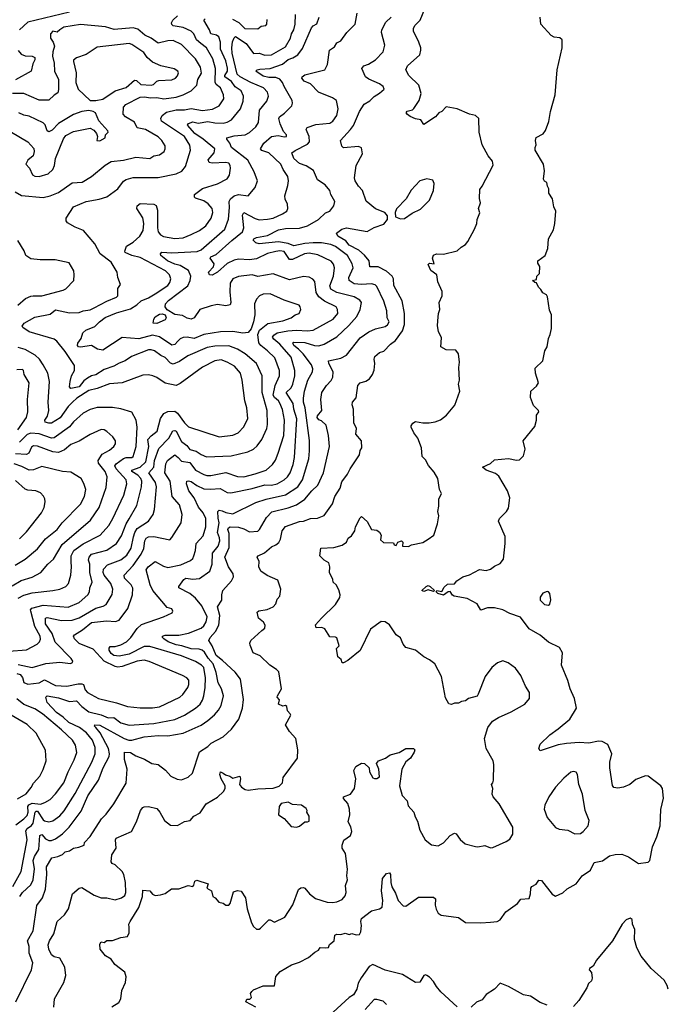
# Model space of a CAD drawing. Extents: x 1921360 to 2014538, y 768294 to 907744.
# Tile 83 of 256: x 1990966 to 1995650, y 772546 to 779658. Entities that reach past the tile are written whole.
import ezdxf

# ---------------------------------------------------------------- set-up
doc = ezdxf.new("R2010")
doc.units = 0

msp = doc.modelspace()

# ---------------------------------------------------------------- linework, layer by layer
at = {"layer": '0CON10XD'}
for points in [[(1991755, 773100), (1991753.5, 773125), (1991762.9, 773145), (1991825.3, 773244.7), (1991851.8, 773325), (1991855, 773370), (1991906.2, 773366.2), (1991925, 773342.5), (1991945, 773332.5), (1991983, 773337), (1992015, 773347.5), (1992060.7, 773379.3), (1992115, 773380), (1992183.3, 773403.3), (1992215, 773397.5), (1992223.6, 773406.4), (1992231.2, 773435), (1992245, 773443.8), (1992325.9, 773415.9), (1992317.5, 773385), (1992350, 773365), (1992360, 773325), (1992376.7, 773315), (1992402.5, 773285), (1992435, 773276.7), (1992455, 773262.5), (1992475, 773262.5), (1992486.7, 773275), (1992510.7, 773359.3), (1992538.3, 773368.3), (1992565, 773363.8), (1992596.7, 773315), (1992608.8, 773235), (1992640, 773135), (1992655, 773107.5), (1992675, 773090), (1992695, 773089.4), (1992705, 773095.7), (1992765, 773156.5), (1992775, 773156.9), (1992805, 773139.2), (1992881.2, 773175), (1992937.1, 773265), (1992979.2, 773375), (1992995, 773388.1), (1993015, 773390.6), (1993024, 773385), (1993058.6, 773345), (1993101.7, 773311.7), (1993185, 773283.5), (1993225, 773280.6), (1993255, 773286.7), (1993295, 773304.2), (1993315, 773328.8), (1993324.3, 773355), (1993318.1, 773405), (1993334, 773445), (1993326.9, 773475), (1993333, 773523), (1993319.2, 773635), (1993294.2, 773674.2), (1993294.3, 773695), (1993307.5, 773732.5), (1993353.9, 773766.1), (1993363.3, 773795), (1993357, 773827), (1993338, 773865), (1993348.8, 773915), (1993348, 773955), (1993335.6, 773995.6), (1993305, 774033.3), (1993304, 774045), (1993353.8, 774065), (1993384.2, 774105), (1993392.9, 774175), (1993377.5, 774235), (1993393.3, 774265), (1993435, 774287.5), (1993455, 774286.7), (1993490, 774255), (1993491.2, 774225), (1993503.9, 774203.9), (1993515, 774182.5), (1993527, 774177), (1993545, 774177.5), (1993565, 774190), (1993558.8, 774245), (1993543.3, 774285), (1993556.7, 774305), (1993606.6, 774323.4), (1993641.9, 774348.1), (1993705, 774365.8), (1993755, 774393.8), (1993810, 774395), (1993820, 774385), (1993815, 774367.5), (1993786.7, 774325), (1993755, 774297.5), (1993726.2, 774245), (1993708.1, 774125), (1993728.6, 774055), (1993763.8, 774015), (1993770.3, 773980.3), (1993812.5, 773935), (1993820.3, 773900.3), (1993839.3, 773869.3), (1993855.6, 773805), (1993893.3, 773735), (1993938.3, 773698.3), (1993988.3, 773691.7), (1994027.3, 773712.7), (1994075, 773766.7), (1994105, 773783.3), (1994118, 773778), (1994147.3, 773737.3), (1994182.5, 773705), (1994256.4, 773686.4), (1994275, 773683.8), (1994325, 773692.5), (1994365, 773677.5), (1994381.7, 773678.3), (1994478.3, 773721.7), (1994505, 773740), (1994527.5, 773775), (1994526.7, 773825), (1994427.5, 773995), (1994383.8, 774045), (1994376.7, 774065), (1994382.5, 774105), (1994373.3, 774135), (1994382.5, 774145), (1994386.2, 774165), (1994389.5, 774279.5), (1994383.9, 774303.9), (1994334.2, 774395), (1994322, 774465), (1994346.2, 774545), (1994378.8, 774591.2), (1994422.1, 774617.9), (1994515, 774658), (1994612.5, 774715), (1994646.7, 774755), (1994648.3, 774798.3), (1994618, 774845), (1994585, 774920), (1994546.7, 774975), (1994492.7, 775012.7), (1994455, 775026), (1994415, 775012), (1994375, 774980), (1994325.8, 774915), (1994276.7, 774786.7), (1994268.3, 774771.7), (1994206.1, 774753.9), (1994185, 774738.8), (1994155, 774733.8), (1994135, 774722.5), (1994105, 774722), (1994085, 774712), (1994065, 774716), (1994039.8, 774759.8), (1994011.5, 774915), (1993964.5, 775004.5), (1993925.5, 775035.5), (1993883.3, 775055), (1993825, 775103.8), (1993755, 775123.3), (1993735, 775146.7), (1993715, 775193.3), (1993685, 775213.8), (1993636.8, 775286.8), (1993605, 775310), (1993575, 775312), (1993498, 775255), (1993425, 775102.5), (1993335, 775030), (1993303.3, 775013.3), (1993293.6, 775013.6), (1993286.1, 775036.1), (1993263.8, 775055), (1993253.8, 775116.2), (1993273.3, 775135), (1993255, 775192.5), (1993245, 775198.8), (1993205, 775200), (1993168.3, 775258.3), (1993148.2, 775268.2), (1993105.6, 775265.6), (1993102.8, 775287.2), (1993145, 775335.8), (1993246.7, 775433.3), (1993277.5, 775485), (1993280.8, 775505), (1993270.6, 775540.6), (1993250, 775575), (1993228.8, 775595), (1993228, 775615), (1993203.8, 775665), (1993206.2, 775705), (1993198, 775735), (1993165, 775753.8), (1993133.3, 775785), (1993140.3, 775839.7), (1993235, 775844.6), (1993295, 775862.7), (1993325, 775884.3), (1993336.5, 775913.5), (1993361.1, 775928.9), (1993385.7, 775965), (1993390.5, 775995), (1993425, 776060), (1993435, 776068.8), (1993474.5, 776034.5), (1993505, 775976.2), (1993545, 775972), (1993565, 775956), (1993577.1, 775935), (1993570, 775900), (1993593, 775883), (1993665, 775880), (1993670, 775865), (1993685, 775860), (1993697.5, 775885), (1993723, 775893), (1993732.5, 775885), (1993730, 775855), (1993774.1, 775854.1), (1993795.8, 775864.2), (1993877.6, 775882.4), (1993916.2, 775906.2), (1993956, 775935), (1993982.3, 776017.7), (1993992, 776075), (1993984, 776105), (1993992, 776145), (1993991.2, 776195), (1994011.2, 776235), (1993996.7, 776265), (1993986, 776345), (1993958.9, 776388.9), (1993917.1, 776437.1), (1993895, 776478.8), (1993872.1, 776502.1), (1993867.1, 776565), (1993841.5, 776635), (1993812.9, 776675), (1993792, 776715), (1993793.8, 776725), (1993805, 776743.3), (1993825, 776756.2), (1993876.1, 776746.1), (1993922.7, 776747.3), (1993967.1, 776752.9), (1994005, 776768.8), (1994047.6, 776802.4), (1994107.2, 776872.8), (1994144, 776975), (1994133.8, 777025), (1994141.2, 777055), (1994136.2, 777145), (1994141.2, 777185), (1994133.9, 777243.9), (1994115, 777270), (1994045, 777272.5), (1994007.5, 777295), (1994010.7, 777360.7), (1993990, 777405), (1993983.9, 777446.1), (1993986.1, 777483.9), (1993990, 777535), (1993998.8, 777565), (1993994.4, 777615.6), (1994016, 777664), (1994016.2, 777695), (1993986, 777765), (1993977.5, 777815), (1993935.7, 777845.7), (1993915, 777890), (1993925, 777900), (1993957.5, 777895), (1993946.7, 777935), (1993955, 777957.5), (1993975, 777966.2), (1994026.1, 777963.9), (1994125, 777988.8), (1994152.5, 778015), (1994185, 778033.8), (1994200.8, 778055), (1994250, 778145), (1994266, 778185), (1994268.8, 778215), (1994288.3, 778261.7), (1994280, 778295), (1994293.3, 778335), (1994285.9, 778365.9), (1994288.3, 778431.7), (1994305.7, 778454.3), (1994383.6, 778606.4), (1994380, 778635), (1994348.8, 778675), (1994306.4, 778753.6), (1994282.5, 778845), (1994280.8, 778945), (1994256.7, 778965), (1994215, 778974.3), (1994124.1, 779014.1), (1994045, 779027.5), (1994014.1, 778995.9), (1993991.2, 778985), (1993968.6, 778955), (1993885, 778902), (1993862.5, 778935), (1993825, 778942), (1993785, 778959.2), (1993765, 778972), (1993757.5, 778985), (1993763.1, 778996.9), (1993802.4, 779007.6), (1993812.9, 779017.1), (1993849.6, 779075), (1993864.3, 779125), (1993848.6, 779185), (1993776.9, 779255), (1993753.8, 779295), (1993766.7, 779325), (1993855, 779403.8), (1993862.4, 779437.6), (1993863.3, 779455), (1993849.1, 779495), (1993809.1, 779575), (1993810, 779595), (1993818.5, 779615), (1993856.5, 779655), (1993911.8, 779788.2)], [(1990938.2, 772565), (1991051.5, 772795), (1991060, 772845), (1991034.8, 772914.8), (1991034.8, 772965), (1991021.6, 773005), (1991062.3, 773077.7), (1991088.9, 773261.1), (1991130.4, 773315), (1991151.3, 773378.7), (1991161.6, 773485), (1991160, 773540), (1991197.5, 773605), (1991241.2, 773615), (1991275, 773629.4), (1991295, 773646.7), (1991325, 773654.5), (1991355, 773673.1), (1991392.3, 773682.3), (1991430, 773695), (1991434.6, 773715.4), (1991475, 773757.5), (1991556.9, 773885), (1991590.4, 773919.6), (1991645.6, 773995), (1991735, 774142.5), (1991741.2, 774245), (1991723.1, 774315), (1991723.1, 774366.9), (1991765, 774365.3), (1991805, 774341.8), (1991867.8, 774317.8), (1991920, 774285), (1991965, 774277.5), (1992017.8, 774237.8), (1992058, 774195), (1992101.7, 774171.7), (1992135, 774167.5), (1992183.2, 774186.8), (1992213.8, 774215), (1992265, 774370.8), (1992325, 774409.4), (1992348.2, 774431.8), (1992435, 774477.1), (1992496, 774534), (1992548.1, 774605), (1992574.1, 774684.1), (1992582.4, 774747.6), (1992559.2, 774895), (1992521.9, 774945), (1992430.3, 775030.3), (1992383.4, 775065), (1992355.8, 775135.8), (1992332.3, 775175), (1992340, 775195), (1992380.5, 775239.5), (1992402.9, 775285), (1992411.1, 775355), (1992393.1, 775416.9), (1992425.8, 775465), (1992424.2, 775505), (1992433.5, 775535), (1992495, 775604.4), (1992509.6, 775635), (1992506.7, 775655), (1992472.9, 775705), (1992447.1, 775775), (1992479.2, 775845), (1992477.2, 775947.2), (1992467.9, 775975), (1992472.5, 775987.5), (1992486.2, 775993.8), (1992545, 775991.6), (1992585, 775980.4), (1992625, 775960), (1992686.1, 775963.9), (1992698.1, 775975), (1992748.3, 776061.7), (1992786.3, 776103.7), (1992905, 776131.1), (1992965, 776154.1), (1993025.4, 776195), (1993075.4, 776255), (1993119.6, 776295), (1993160, 776385), (1993203.8, 776575), (1993196.3, 776655), (1993179.3, 776729.3), (1993145, 776761.2), (1993125, 776767.1), (1993112.9, 776785), (1993115, 776795.6), (1993148.1, 776835), (1993139.5, 776915), (1993148, 776965), (1993180.4, 777015), (1993215, 777051.1), (1993227.1, 777075), (1993229.2, 777115), (1993197.7, 777175), (1993196, 777195), (1993285, 777213.2), (1993325, 777234.6), (1993425, 777360.8), (1993486.4, 777403.6), (1993535.9, 777424.1), (1993605, 777441.3), (1993622.7, 777455), (1993633.5, 777475), (1993619.1, 777505), (1993617.5, 777555), (1993594.3, 777624.3), (1993545, 777731.9), (1993532.3, 777742.3), (1993505, 777750.8), (1993435, 777745.8), (1993380.5, 777750.5), (1993343.8, 777775), (1993343.3, 777795), (1993374.1, 777865), (1993366.7, 777895), (1993332.6, 777955), (1993245, 778019.6), (1993212.2, 778035), (1993145, 778047.3), (1993085, 778046.1), (1993025, 778042.4), (1992945, 778024.8), (1992905, 778041.1), (1992835, 778052.7), (1992695, 778039.4), (1992670.6, 778045), (1992650.8, 778065), (1992656, 778075), (1992675, 778084.4), (1992755, 778100), (1992835, 778139.1), (1992885, 778150.5), (1992985, 778153.1), (1993045, 778169.2), (1993124.4, 778215), (1993175, 778263.1), (1993204.4, 778275.6), (1993235, 778313.3), (1993240.8, 778345), (1993213.1, 778395), (1993204.5, 778424.5), (1993172, 778465), (1993115, 778500), (1993088.5, 778568.5), (1993035, 778601.3), (1992985, 778618.5), (1992945, 778654.4), (1992930.6, 778695), (1992955, 778713.1), (1993045, 778758.8), (1993059.6, 778775), (1993055.4, 778815), (1993034.5, 778865), (1993041.5, 778878.5), (1993105, 778901.2), (1993205, 778910.9), (1993225.8, 778924.2), (1993255, 778966), (1993264.5, 779014.5), (1993253.8, 779075), (1993224.6, 779094.6), (1993123.7, 779133.7), (1993065, 779194.1), (1993021.1, 779215), (1993002.7, 779235), (1993005, 779245.7), (1993025, 779260.4), (1993168.6, 779295), (1993187.3, 779335), (1993201.9, 779438.1), (1993238.3, 779461.7), (1993255, 779490.8), (1993284.2, 779505), (1993327.5, 779565), (1993388.1, 779625), (1993402.5, 779705)], [(1991325, 779711.7), (1991025, 779640.6), (1990963.9, 779585)], [(1991788, 775922), (1991797, 775955), (1991815, 775983.4), (1991894.7, 776035.3), (1991930.5, 776085), (1991939.6, 776120.4), (1991954.7, 776285), (1991945.8, 776315), (1991897.4, 776385), (1991934.4, 776425), (1991938.8, 776475), (1991970.1, 776559.9), (1992041.4, 776635), (1992071.5, 776688.5), (1992085, 776691.2), (1992095, 776685.4), (1992135, 776610.7), (1992172, 776582), (1992195, 776552.7), (1992241, 776541), (1992275, 776516.4), (1992315, 776501.2), (1992492.4, 776507.6), (1992612.6, 776537.4), (1992653.4, 776556.6), (1992680.2, 776579.8), (1992713.2, 776626.8), (1992750.6, 776705), (1992755.9, 776735), (1992751.6, 776835), (1992717.1, 776965), (1992716.6, 777085), (1992675, 777175.5), (1992594.5, 777245), (1992538.7, 777278.7), (1992475, 777302.2), (1992375, 777300), (1992319.2, 777290.8), (1992179.2, 777230.8), (1992119.9, 777190.1), (1992075, 777169.4), (1992055, 777176.8), (1992015, 777218.8), (1991985, 777232.1), (1991938.6, 777265), (1991915, 777274), (1991895, 777273.5), (1991774, 777226), (1991727.5, 777195), (1991685, 777177.9), (1991645.6, 777154.4), (1991575, 777131.7), (1991516.4, 777093.6), (1991485, 777085.6), (1991455, 777069), (1991429.5, 777050.5), (1991395, 777006.1), (1991334.5, 776994.5), (1991325.8, 777005), (1991329.1, 777045), (1991339.2, 777085), (1991360.8, 777125), (1991360.9, 777160.9), (1991295, 777261.8), (1991234.5, 777335), (1991215, 777350), (1991035, 777403.2), (1990987.5, 777435), (1990984, 777445), (1990998, 777465), (1991075, 777510), (1991185, 777530.9), (1991225, 777562), (1991325, 777540.5), (1991395, 777541.8), (1991425, 777556.1), (1991475, 777563.2), (1991503.5, 777576.5), (1991594.8, 777625.2), (1991665, 777653.2), (1991675, 777664.3), (1991674.5, 777715.5), (1991693.8, 777746.2), (1991674.6, 777794.6), (1991668.5, 777835), (1991625, 777905.5), (1991547.5, 777967.5), (1991508.9, 778038.9), (1991426.7, 778135), (1991365, 778158.5), (1991311.3, 778191.3), (1991300, 778205), (1991300.8, 778225), (1991355, 778307.3), (1991445, 778344.5), (1991538.8, 778361.2), (1991595, 778379.1), (1991675, 778436.7), (1991715, 778490.5), (1991735, 778502.5), (1991785, 778519.2), (1991965, 778518.2), (1992095, 778544.5), (1992135.4, 778564.6), (1992162.4, 778597.6), (1992200, 778715), (1992195, 778752.5), (1992155, 778814), (1991988.6, 778925), (1991985.2, 778945), (1991995, 778966.2), (1992025, 778988.8), (1992095.7, 779005.7), (1992155, 779006.7), (1992205, 779015.8), (1992285, 779001.9), (1992357.9, 779012.1), (1992405, 779035.4), (1992438.7, 779085), (1992437.3, 779115), (1992415.4, 779165), (1992385, 779189.7), (1992376, 779206), (1992380.6, 779305), (1992360.7, 779375), (1992315, 779454.6), (1992274.5, 779485.5), (1992241.4, 779511.4), (1992222.1, 779555), (1992204.6, 779575), (1992145, 779600.9), (1992075, 779613.4), (1992063.7, 779623.7), (1992062, 779635), (1992072.2, 779655), (1992105.8, 779685)], [(1991211.2, 772525), (1991218, 772585), (1991284, 772705), (1991298, 772755), (1991292, 772815), (1991255, 772880.6), (1991215, 772889.7), (1991195, 772904.5), (1991176.9, 772945), (1991171.8, 772975), (1991180.8, 773005), (1991211.2, 773055), (1991235.6, 773145), (1991288.1, 773191.9), (1991318, 773235), (1991345.8, 773345), (1991395, 773386.2), (1991415, 773391.2), (1991503.8, 773333.8), (1991555, 773315.5), (1991595, 773314.5), (1991655, 773300.4), (1991701.2, 773315), (1991725, 773332.5), (1991732.9, 773355), (1991730.7, 773425), (1991716.7, 773485), (1991705, 773506.2), (1991655, 773552.9), (1991632.2, 773562.2), (1991625.6, 773575), (1991632, 773625), (1991662.7, 773675), (1991658, 773735), (1991662.9, 773747.1), (1991772.5, 773795), (1991808.2, 773865), (1991838.5, 773945), (1991855, 773968.6), (1991865, 773973.1), (1991895, 773974), (1991955, 773960), (1991978.6, 773935), (1992010.6, 773875), (1992055, 773840), (1992105, 773838.8), (1992155, 773866), (1992196.7, 773875), (1992223.3, 773905), (1992269.7, 773930.3), (1992311.2, 773995), (1992395, 774042), (1992437.6, 774082.4), (1992449.1, 774105), (1992450.4, 774125), (1992419.8, 774175), (1992409.7, 774205), (1992415, 774224.3), (1992435, 774216.2), (1992452.7, 774202.7), (1992484.3, 774194.3), (1992505, 774178.6), (1992555, 774193.8), (1992560.6, 774175), (1992553.1, 774135), (1992568, 774115), (1992595, 774097.5), (1992615, 774093.3), (1992685, 774103.3), (1992797, 774107), (1992838.3, 774121.7), (1992862.5, 774145), (1992867.5, 774185), (1992971.2, 774325), (1992973.9, 774383.9), (1992960, 774465), (1992915, 774516.2), (1992886.2, 774565), (1992923.3, 774635), (1992920, 774645), (1992898.8, 774665), (1992895, 774696.2), (1992885, 774703.8), (1992865, 774700.8), (1992834.4, 774715), (1992842.9, 774745), (1992825.6, 774765), (1992827.5, 774775), (1992856.9, 774825), (1992836.8, 774946.8), (1992820, 774965), (1992773.1, 774995), (1992702.6, 775062.6), (1992651.2, 775085), (1992630, 775140), (1992626.9, 775155), (1992634.2, 775175), (1992713.8, 775246.2), (1992736.6, 775263.4), (1992739.4, 775285), (1992726, 775306), (1992691.1, 775335), (1992680.6, 775379.4), (1992691.4, 775388.6), (1992752.7, 775397.3), (1992795, 775416.2), (1992815, 775440), (1992825, 775473.3), (1992844, 775495), (1992850.8, 775545), (1992829.7, 775609.7), (1992753.1, 775643.1), (1992707.1, 775675), (1992692.5, 775705), (1992693.8, 775745), (1992681.4, 775775), (1992687.5, 775785), (1992732.3, 775807.7), (1992785, 775851.1), (1992815, 775864.4), (1992837.4, 775882.6), (1992849.6, 775905), (1992860.5, 775965), (1992885, 775998.5), (1992985, 776032.7), (1993015.3, 776034.7), (1993065, 776055.4), (1993115, 776056.9), (1993165, 776078), (1993225, 776162), (1993240.9, 776215), (1993279.5, 776275), (1993291.1, 776318.9), (1993331.9, 776375), (1993351.4, 776415), (1993420, 776515), (1993423.6, 776546.4), (1993437.5, 776565), (1993433.3, 776615), (1993393.3, 776665), (1993396.7, 776705), (1993378.6, 776745), (1993376.7, 776845), (1993365.7, 776875), (1993369.2, 776895), (1993394.3, 776925.7), (1993406.9, 777015), (1993423.8, 777035), (1993465, 777046.7), (1993492.5, 777065), (1993514, 777095), (1993524.3, 777125.7), (1993529.4, 777175), (1993524.3, 777205), (1993530, 777225), (1993563.3, 777255), (1993595, 777264), (1993642.5, 777315), (1993678.6, 777341.4), (1993729, 777411), (1993745.4, 777455.4), (1993745.3, 777535), (1993727.8, 777627.8), (1993668.5, 777738.5), (1993664.1, 777785), (1993656.4, 777805), (1993615, 777842.5), (1993555, 777871.7), (1993495, 777872.5), (1993488.7, 777915), (1993455, 777957.8), (1993413.8, 777993.8), (1993345, 778030.4), (1993320.9, 778060.9), (1993264.2, 778095), (1993253.8, 778115), (1993290.8, 778145), (1993325, 778154.7), (1993475, 778126.9), (1993525, 778155.8), (1993595, 778182), (1993622.5, 778215), (1993621.7, 778241.7), (1993602.5, 778265), (1993535, 778290.8), (1993468, 778348), (1993440, 778425), (1993411.1, 778455), (1993387.3, 778495), (1993383.3, 778516.7), (1993395.5, 778604.5), (1993442.1, 778687.9), (1993435, 778732.5), (1993412.2, 778742.2), (1993305, 778731.9), (1993290.8, 778745), (1993282, 778785), (1993353.6, 778865), (1993375.7, 778894.3), (1993419.5, 778995), (1993452.3, 779047.7), (1993495, 779072.9), (1993526, 779104), (1993565, 779126.7), (1993598, 779155), (1993590, 779175), (1993564.4, 779195), (1993487.7, 779227.7), (1993462, 779245), (1993436.2, 779305), (1993450, 779325), (1993485, 779336.5), (1993535, 779368.6), (1993590, 779425), (1993603.1, 779475), (1993579.4, 779565), (1993580.8, 779585), (1993610.2, 779639.8), (1993647.5, 779675)], [(1991835, 774688), (1991925, 774688.5), (1991975.7, 774695.7), (1992121.4, 774765), (1992143.6, 774785), (1992179.5, 774835), (1992188.2, 774855), (1992186.9, 774886.9), (1992172.5, 774905), (1992140.5, 774920.5), (1991901.5, 775021.5), (1991865, 775030.9), (1991815, 775023.9), (1991705, 774986.9), (1991675, 774982), (1991655, 774986.1), (1991575, 775025.8), (1991495, 775112.4), (1991395, 775153.1), (1991360.7, 775185), (1991354.5, 775205), (1991361.1, 775215), (1991419.2, 775250.8), (1991485, 775303.8), (1991593.3, 775316.7), (1991657.8, 775312.2), (1991685, 775321.1), (1991745.4, 775405), (1991781.1, 775505), (1991781.9, 775551.9), (1991770.5, 775575), (1991722.7, 775625), (1991719.6, 775645), (1991786.1, 775715), (1991841.8, 775798.2), (1991861.3, 775838.7), (1991869.7, 775895), (1991878.1, 775911.9), (1991896.7, 775923.3), (1991934.8, 775924.8), (1992048.9, 775901.1), (1992065, 775918), (1992130.6, 776025), (1992137.9, 776085), (1992119.6, 776155), (1992067.6, 776215), (1992051.9, 776325), (1992012.9, 776385), (1992019.9, 776450.1), (1992032.1, 776475), (1992085, 776514.5), (1992108.9, 776495), (1992135, 776470), (1992195, 776459.7), (1992236, 776405), (1992295, 776372.4), (1992316.7, 776366.7), (1992345, 776366.4), (1992455, 776387.5), (1992539.1, 776359.1), (1992585, 776357.2), (1992665, 776376.6), (1992746, 776405), (1992791.5, 776445), (1992812.6, 776477.4), (1992833.1, 776526.9), (1992872.5, 776655), (1992877.5, 776765), (1992862.5, 776842.5), (1992845, 776888.1), (1992834.1, 776905), (1992805, 776928.3), (1992796.8, 776945), (1992811.5, 777015), (1992842, 777085), (1992842.8, 777125), (1992807.2, 777215), (1992755.6, 777265.6), (1992707.2, 777305), (1992692.6, 777325), (1992686.1, 777383.9), (1992696.5, 777415), (1992757.1, 777462.9), (1992865, 777483.1), (1992925.7, 777505), (1992955, 777525.6), (1992983.8, 777535), (1992995.8, 777565), (1992992, 777585), (1992983.3, 777595), (1992875, 777633.1), (1992775, 777677.9), (1992723.8, 777675), (1992697, 777663), (1992675, 777640), (1992660.9, 777605), (1992663.2, 777526.8), (1992654.5, 777475), (1992638.1, 777425), (1992615, 777398.9), (1992577, 777393), (1992505.2, 777405.3), (1992415, 777403), (1992295.5, 777384.5), (1992225, 777356.3), (1992175, 777364.7), (1992145, 777362), (1992125, 777352.9), (1992107.3, 777335), (1992085, 777310.9), (1992065, 777306.2), (1991975, 777366.5), (1991925, 777378.9), (1991825, 777351.8), (1991705, 777363.2), (1991565, 777271.1), (1991527.9, 777277.9), (1991485, 777303.8), (1991405, 777292.5), (1991390, 777295), (1991382.5, 777305), (1991385, 777322.5), (1991408.8, 777355), (1991422.5, 777395), (1991444.3, 777415), (1991509, 777441), (1991541.1, 777475), (1991584, 777506), (1991665, 777540), (1991765, 777569.5), (1991810.9, 777599.1), (1991841.7, 777628.3), (1991895, 777649.1), (1991945, 777677.2), (1992035, 777738), (1992050.4, 777759.6), (1992056.1, 777786.1), (1992046.8, 777815), (1992018.2, 777845), (1991835, 777940.3), (1991775, 777953.9), (1991727.2, 777977.2), (1991724.1, 777985), (1991737.1, 778022.9), (1991785, 778052.1), (1991833.8, 778095), (1991856.1, 778135), (1991861.1, 778185), (1991855.8, 778225.8), (1991811.4, 778295), (1991815, 778313.3), (1991835, 778330.8), (1991934.4, 778324.4), (1991950, 778315), (1991961.8, 778281.8), (1991959.7, 778155), (1991966.7, 778125), (1991982.5, 778105), (1992005, 778092.2), (1992085, 778077.3), (1992145, 778083.3), (1992205, 778105.4), (1992265, 778136.2), (1992310.4, 778169.6), (1992349.2, 778225), (1992360.8, 778265), (1992354.5, 778295), (1992327.8, 778327.8), (1992295, 778349.6), (1992235, 778368.6), (1992227, 778377), (1992228.6, 778395), (1992285, 778438.2), (1992395, 778471.2), (1992465, 778508.9), (1992480, 778535), (1992488.9, 778585), (1992486.7, 778605), (1992475, 778621.9), (1992455, 778627.3), (1992355, 778621.2), (1992335, 778625.6), (1992327.1, 778645), (1992370, 778695), (1992375.4, 778725.4), (1992290.4, 778795), (1992229.8, 778835), (1992176.7, 778895), (1992185, 778907.3), (1992215, 778919.3), (1992255, 778910.9), (1992325, 778921.4), (1992375, 778912.4), (1992435, 778911.2), (1992465, 778917.8), (1992495.2, 778934.8), (1992561.1, 779015), (1992579.8, 779070.2), (1992580.9, 779105), (1992565.4, 779145), (1992521.7, 779171.7), (1992495, 779212.2), (1992447.3, 779245), (1992446.7, 779255), (1992465.8, 779285), (1992467.1, 779307.1), (1992455, 779359.5), (1992415.8, 779444.2), (1992416.6, 779495), (1992403.5, 779533.5), (1992386.2, 779546.2), (1992345.4, 779555.4), (1992336.8, 779585), (1992294.2, 779655), (1992305.4, 779664.6)], [(1992901.5, 777411.5), (1992965, 777415.2), (1993045, 777409.4), (1993085, 777414.6), (1993230, 777495), (1993263.1, 777535), (1993261.8, 777565), (1993250.6, 777585), (1993165.6, 777625.6), (1993125.5, 777655.5), (1993107.7, 777687.7), (1993095.8, 777765.8), (1993083.1, 777783.1), (1993055, 777798.8), (1993015, 777803.5), (1992915, 777779.1), (1992795, 777821.2), (1992685, 777804.1), (1992645, 777814.6), (1992545, 777803.5), (1992505, 777785.6), (1992485.5, 777755), (1992482.1, 777692.1), (1992491.1, 777615), (1992485, 777598), (1992455, 777591.8), (1992395, 777600), (1992348, 777592), (1992265.5, 777564.5), (1992225, 777505.6), (1992205, 777494.5), (1992175, 777502.7), (1992141.9, 777521.9), (1992085, 777528.3), (1992031.1, 777561.1), (1992015.4, 777585), (1992018.2, 777605), (1992040.7, 777629.3), (1992180.3, 777735), (1992197.5, 777775), (1992202.2, 777805), (1992185.2, 777845.2), (1992125, 777882.2), (1992085, 777891.1), (1992033.3, 777915), (1991985.6, 777955), (1991982.1, 777967.9), (1991992.4, 777977.6), (1992065, 777973), (1992246.3, 777983.7), (1992275, 777996), (1992446.2, 778145), (1992473.2, 778216.8), (1992481.8, 778301.8), (1992477.8, 778345), (1992487.9, 778365), (1992515, 778384.7), (1992545, 778394.3), (1992616.2, 778385), (1992666.9, 778445), (1992682, 778495), (1992658.5, 778558.5), (1992614, 778644), (1992494, 778734), (1992482.6, 778765), (1992460.8, 778795), (1992461.2, 778805), (1992515, 778818.1), (1992594.7, 778825.3), (1992625.9, 778844.1), (1992671.9, 778885), (1992691.1, 778915), (1992697.3, 779005), (1992750.2, 779069.8), (1992762.5, 779105), (1992754.4, 779135), (1992727.1, 779165), (1992635, 779203.5), (1992556.9, 779245), (1992535.3, 779265), (1992499.6, 779415), (1992497.7, 779455), (1992502.7, 779497.2), (1992515, 779526.2), (1992525, 779535.4), (1992601.1, 779485), (1992655, 779414.5), (1992695, 779416.5), (1992735, 779402.1), (1992785, 779404.7), (1992885, 779462), (1992921.5, 779525), (1992929.1, 779555), (1992945.9, 779585), (1992954.7, 779625), (1992956.6, 779695)], [(1992501.8, 779661.8), (1992547, 779637), (1992591.2, 779595), (1992685, 779591.9), (1992708.8, 779611.2), (1992743.9, 779616.1), (1992751.2, 779625), (1992751.7, 779658.3)], [(1993008.8, 779448.8), (1993071.7, 779598.3), (1993085, 779612.9), (1993112.5, 779627.5), (1993129.4, 779675)], [(1994615.5, 776555), (1994602.5, 776615), (1994685, 776720.8), (1994697.9, 776765), (1994698.3, 776801.7), (1994713.8, 776825), (1994713.3, 776835), (1994675, 776871.9), (1994655, 776930), (1994657.8, 776975), (1994698.2, 777011.8), (1994712.2, 777035), (1994690, 777105), (1994688.3, 777141.7), (1994743.3, 777195), (1994757.5, 777265), (1994773.8, 777295), (1994783.3, 777355), (1994797.5, 777385), (1994807, 777427), (1994806.7, 777525), (1994790.7, 777560.7), (1994777, 777657), (1994770, 777670), (1994742.5, 777685), (1994729.3, 777709.3), (1994712.5, 777725), (1994698.3, 777758.3), (1994685, 777760), (1994670, 777775), (1994698.3, 777781.7), (1994700, 777805), (1994720, 777825), (1994722.5, 777875), (1994708.3, 777898.3), (1994707.5, 777915), (1994760, 777955), (1994780, 778005), (1994784.3, 778075), (1994820.3, 778139.7), (1994830, 778185), (1994837.5, 778275), (1994822.5, 778305), (1994813.8, 778365), (1994787.5, 778405), (1994787.5, 778435), (1994776.7, 778455), (1994772.5, 778482.5), (1994755, 778492.5), (1994748, 778505), (1994756, 778565), (1994748.8, 778615), (1994687.5, 778715), (1994687.5, 778735), (1994696.2, 778755), (1994690, 778785), (1994695, 778807.5), (1994745, 778832.5), (1994761.7, 778858.3), (1994786.6, 778923.4), (1994798.1, 778995), (1994833.2, 779115), (1994846.9, 779295), (1994883.1, 779455), (1994882, 779512), (1994865.8, 779525.8), (1994825, 779532.2), (1994803.3, 779543.3), (1994728.1, 779625), (1994724.3, 779675)], [(1991135, 778372.5), (1991185, 778384.5), (1991245, 778409.5), (1991345, 778478.8), (1991415.8, 778485), (1991485.3, 778524.7), (1991582.7, 778607.3), (1991625, 778634.5), (1991715, 778643.6), (1991805, 778663.8), (1991905, 778654.7), (1991935, 778674.1), (1991975, 778681.6), (1992008.6, 778705), (1992017.1, 778725), (1992015, 778746.7), (1991991.4, 778785), (1991965, 778812.9), (1991873.6, 778863.7), (1991815, 778876.5), (1991795, 778916.8), (1991728.5, 778955), (1991713.3, 778975), (1991716.2, 779025), (1991731.2, 779045), (1991835, 779097.8), (1991865, 779100.9), (1991913, 779093), (1991955, 779095.2), (1992006.4, 779086.4), (1992095, 779098), (1992145, 779114.1), (1992205, 779143.3), (1992243.7, 779185), (1992251, 779225), (1992279.2, 779270.8), (1992270.3, 779315), (1992236, 779375), (1992135, 779479.6), (1992075, 779507.1), (1992035, 779505.7), (1991965, 779487.9), (1991915, 779523.2), (1991869.4, 779545), (1991818.3, 779588.3), (1991785, 779598.8), (1991647, 779587), (1991585, 779605.3), (1991405, 779624.2), (1991285, 779604.5), (1991255, 779585.4), (1991235, 779568.7), (1991204.8, 779575.2), (1991188.2, 779555), (1991188.9, 779525), (1991207.7, 779495), (1991215.8, 779465.8), (1991203.9, 779425), (1991202.5, 779395), (1991214.9, 779345), (1991215.9, 779285), (1991245.5, 779225.5), (1991247, 779153), (1991241.5, 779128.5), (1991215, 779113.5), (1991175, 779077.5), (1991105, 779077.5), (1990995, 779124.2), (1990913.6, 779123.6)], [(1991474.3, 779074.3), (1991515, 779074.4), (1991565, 779083.6), (1991655, 779144.6), (1991735, 779167.5), (1991795, 779220.7), (1991809.5, 779219.5), (1991840.1, 779190.1), (1991915, 779184.4), (1991931.4, 779188.6), (1991955, 779214.4), (1991970.6, 779219.4), (1992065, 779222.7), (1992090, 779235), (1992105, 779252.5), (1992111.9, 779275), (1992107.5, 779285), (1992082.2, 779302.2), (1991985, 779324.5), (1991925, 779350), (1991885, 779384.5), (1991861.2, 779421.2), (1991775, 779479.8), (1991755, 779485.2), (1991525, 779460.5), (1991445, 779406.5), (1991375, 779381.8), (1991354.4, 779365), (1991353.3, 779355), (1991374.4, 779275), (1991370, 779205), (1991387.3, 779155), (1991474.3, 779074.3)], [(1990954.7, 779435), (1990975, 779409.6), (1991005, 779396.5), (1991055, 779393.8), (1991074.6, 779385), (1991075, 779368), (1991061.1, 779338.9), (1991047.7, 779285), (1990936.1, 779223.9)], [(1990965.4, 773325), (1990986.2, 773355), (1991045, 773409.5), (1991062.5, 773445), (1991071.3, 773525), (1991062.2, 773585), (1991073.1, 773615), (1991103.8, 773665), (1991110.5, 773765), (1991125, 773771.8), (1991150.9, 773740.9), (1991175, 773730), (1991195, 773728.8), (1991225, 773741.8), (1991275, 773778.4), (1991322.5, 773825), (1991408.9, 773941.1), (1991456.8, 774053.2), (1991535.4, 774165), (1991569.3, 774255), (1991612, 774335), (1991615.2, 774355), (1991606.1, 774395), (1991546.8, 774506.8), (1991515.8, 774545.8), (1991505.6, 774555), (1991508.8, 774565), (1991545, 774563.3), (1991720, 774465), (1991753.4, 774453.4), (1991775, 774453), (1991865, 774477.4), (1991965, 774488.1), (1992035, 774486.5), (1992146.3, 774503.7), (1992275, 774562.8), (1992324.8, 774595.2), (1992372.2, 774637.8), (1992400.3, 774669.7), (1992419.6, 774705), (1992438.1, 774775), (1992422.8, 774825), (1992399.1, 774869.1), (1992383.6, 774943.6), (1992361.7, 775005), (1992325.5, 775045.5), (1992300.2, 775090.2), (1992283.9, 775103.8), (1992261.7, 775111.7), (1992205, 775114.3), (1992137.5, 775135), (1992095, 775143.5), (1992037.8, 775165), (1992005.7, 775185), (1991997.5, 775195), (1991998, 775205), (1992016.6, 775213.4), (1992115, 775212.8), (1992185, 775227.1), (1992275, 775262.9), (1992295, 775279.6), (1992311.4, 775308.6), (1992319.4, 775345), (1992280.2, 775425), (1992235, 775478.6), (1992195, 775513.1), (1992115, 775554), (1992113.8, 775565), (1992150, 775615), (1992165, 775623.5), (1992215, 775616.2), (1992265, 775622.3), (1992337.5, 775675), (1992354.7, 775725), (1992358.4, 775805), (1992398.6, 775855), (1992410, 775895), (1992409.6, 775915), (1992395.2, 775955.2), (1992406.7, 776025), (1992397.9, 776057.9), (1992395.3, 776104.7), (1992405, 776116.2), (1992428.3, 776111.7), (1992455, 776097.8), (1992505, 776088.4), (1992669.7, 776170.3), (1992746, 776194), (1992884.4, 776225), (1992974.6, 776285), (1993008.4, 776335), (1993054, 776485), (1993059.2, 776545), (1993058.1, 776618.1), (1993026.2, 776855), (1993015.3, 776895), (1993015.2, 776925), (1993022.2, 776975), (1993046.6, 777055), (1993079.6, 777115), (1993083.2, 777135), (1993073.9, 777165), (1993013.5, 777245), (1992977.8, 777277.8), (1992944.8, 777305), (1992938.5, 777325), (1992945, 777329.6), (1993025, 777326.2), (1993095, 777304), (1993125, 777303), (1993164.4, 777315), (1993255, 777366.5), (1993342, 777448), (1993401.2, 777515), (1993425.5, 777565), (1993433.5, 777615), (1993422.7, 777632.7), (1993381.9, 777655), (1993256.7, 777686.7), (1993212.1, 777712.1), (1993204.1, 777735), (1993232.7, 777805), (1993238.2, 777865), (1993231.7, 777891.7), (1993213.9, 777913.9), (1993118.6, 777958.6), (1993055, 777971.8), (1993023.2, 777966.8), (1992935, 777926.7), (1992915, 777924.7), (1992875, 777982.8), (1992845, 777987.8), (1992815, 777983.8), (1992755, 777968.8), (1992675, 777930.8), (1992625, 777924.1), (1992545, 777927.6), (1992515, 777920.5), (1992465, 777897.5), (1992395, 777834), (1992355, 777813.5), (1992335.8, 777815.8), (1992330, 777835), (1992365, 777872), (1992370, 777895), (1992340, 777935), (1992345, 777945.6), (1992385, 777961.4), (1992496.6, 778063.4), (1992575.3, 778125), (1992583.7, 778155), (1992573.6, 778245), (1992585, 778264.4), (1992665, 778221.5), (1992695, 778213.3), (1992755, 778216.1), (1992795, 778224.7), (1992864, 778255), (1992894, 778275), (1992902.5, 778295), (1992900.6, 778325), (1992882.6, 778362.6), (1992879.5, 778385), (1992901.4, 778461.4), (1992907.3, 778495), (1992900.9, 778525), (1992868.2, 778575), (1992852.5, 778615), (1992765, 778696.9), (1992714, 778714), (1992704.4, 778725), (1992728.5, 778765), (1992785, 778814.2), (1992832.4, 778822.4), (1992875, 778810.8), (1992892.5, 778815), (1992893.3, 778825), (1992871.4, 778851.4), (1992846.2, 778905), (1992836.5, 778945), (1992840.6, 778955), (1992878.1, 778981.9), (1992930, 779035), (1992936.2, 779055), (1992934, 779075), (1992875, 779174.5), (1992864.2, 779205), (1992845, 779228.1), (1992815, 779240.6), (1992765, 779241.1), (1992725, 779248.8), (1992672, 779285), (1992681.2, 779295), (1992699.5, 779300.5), (1992775, 779304.7), (1992862.3, 779337.7), (1992905, 779370.4), (1992938.3, 779381.7), (1992975.2, 779404.8), (1993008.8, 779448.8)], [(1991105, 778524.7), (1991170, 778545), (1991204.4, 778575), (1991217.5, 778605), (1991224, 778655), (1991283, 778797), (1991298.8, 778821.2), (1991355, 778850), (1991475, 778874), (1991500.3, 778860.3), (1991520, 778835), (1991526.7, 778815), (1991523.3, 778785), (1991545, 778783.3), (1991583.3, 778805), (1991586.2, 778825), (1991603.8, 778845), (1991602, 778855), (1991537.7, 778927.7), (1991513.9, 778983.9), (1991495, 778995.8), (1991465, 779002.5), (1991415, 778995.6), (1991355, 778972.9), (1991245, 778907.5), (1991199.3, 778860.7), (1991175, 778848.1), (1991164, 778854), (1991148.4, 778898.4), (1991135, 778913.3), (1991035, 778961.5), (1990995, 778967.3), (1990959.2, 778985)], [(1990906.7, 778845), (1991025, 778776), (1991067, 778727), (1991069.2, 778705), (1991062.5, 778675), (1991025, 778642.5), (1991010.4, 778615), (1991035.5, 778585.5), (1991057, 778537), (1991075, 778526.5), (1991105, 778524.7)], [(1993715, 778218.8), (1993745, 778222.5), (1993799.4, 778260.6), (1993861.2, 778288.8), (1993925.3, 778354.7), (1993954.3, 778425), (1993958.8, 778475), (1993948.3, 778498.3), (1993905, 778507.5), (1993855, 778494), (1993792.4, 778427.6), (1993756, 778364), (1993687.7, 778292.3), (1993676.7, 778265), (1993680, 778235), (1993715, 778218.8)], [(1990933.6, 778413.6), (1990979.1, 778389.1), (1991135, 778372.5)], [(1990951.4, 777595), (1991006.4, 777643.6), (1991045, 777661.5), (1991063.7, 777663.7), (1991125, 777663.8), (1991280, 777705), (1991299.2, 777715), (1991356, 777775), (1991360, 777815), (1991355.8, 777845), (1991321.7, 777901.7), (1991222.8, 777922.8), (1991112.6, 777922.6), (1991045, 777931.4), (1991008.8, 777955), (1990997.4, 777987.4), (1990952.3, 778062.3)], [(1991955, 777463.8), (1991928.8, 777465), (1991934.6, 777495), (1991945, 777511.1), (1991975, 777531.8), (1991995, 777532.9), (1992015.2, 777525.2), (1992023.1, 777505), (1992015, 777490), (1991955, 777463.8)], [(1990915, 773398), (1990976.1, 773505), (1991018.9, 773735), (1991011.1, 773798.9), (1991019.2, 773815), (1991051.9, 773838.1), (1991063.6, 773855), (1991077.6, 773935), (1991085, 773942.4), (1991095, 773940.5), (1991135, 773879.3), (1991145, 773871.4), (1991175, 773865.4), (1991205, 773870.5), (1991255, 773907.3), (1991286.6, 773943.4), (1991365, 774068.5), (1991487.5, 774295), (1991510, 774355), (1991510.1, 774400.1), (1991492.5, 774455), (1991447.4, 774507.4), (1991397.2, 774545), (1991320.6, 774580.6), (1991280.3, 774620.3), (1991232.4, 774655), (1991163.4, 774725), (1991154.4, 774765), (1991164.7, 774775.3), (1991245, 774760.3), (1991325, 774734.5), (1991375, 774738.7), (1991415, 774696.5), (1991465, 774658.1), (1991555, 774638.3), (1991605, 774615.8), (1991645, 774618.4), (1991695, 774579.4), (1991755, 774563.3), (1991935, 774575.2), (1992085, 774603.7), (1992155, 774634.6), (1992235, 774685.4), (1992268.8, 774715), (1992286.8, 774743.2), (1992295.3, 774774.7), (1992305.7, 774834.3), (1992307.4, 774905), (1992295, 774978.2), (1992279.6, 774995), (1992235, 775021.9), (1992134.4, 775064.4), (1991905, 775131.7), (1991865, 775129.8), (1991755, 775074.5), (1991685, 775061), (1991644.5, 775065), (1991625, 775079.6), (1991612.5, 775105), (1991611.2, 775118.8), (1991618.8, 775131.2), (1991655, 775131.3), (1991695, 775141.7), (1991737.5, 775165), (1991769.3, 775195), (1991815, 775261.2), (1991845, 775288.7), (1992003.3, 775345), (1992067.5, 775375), (1992072.5, 775385), (1992065, 775402.5), (1992031.4, 775411.4), (1991927.3, 775535), (1991906.9, 775575), (1991880, 775685), (1991892.5, 775705), (1991945, 775745.5), (1992005, 775710.8), (1992035, 775700.8), (1992128.3, 775721.7), (1992198, 775752), (1992214.8, 775765.3), (1992224, 775785), (1992234.6, 775825), (1992238.8, 775875), (1992291.2, 775928.8), (1992310.3, 775995), (1992310, 776055), (1992289.4, 776095), (1992257.5, 776137.5), (1992225, 776205.6), (1992188.2, 776255), (1992169.2, 776305), (1992173.3, 776325), (1992185, 776328), (1992205, 776322.2), (1992243.8, 776293.8), (1992295, 776270.2), (1992343.3, 776266.7), (1992412.3, 776272.3), (1992465, 776243.8), (1992489.5, 776240.5), (1992645, 776271.1), (1992735, 776297.6), (1992785, 776295.2), (1992825, 776306.5), (1992875, 776333.4), (1992898.5, 776355), (1992917.8, 776385), (1992941.6, 776445), (1992951.1, 776495), (1992966.9, 776775), (1992946, 776845), (1992940.9, 776885), (1992890.4, 776965), (1992925, 776999.6), (1992938.9, 777025), (1992953.3, 777085), (1992951.4, 777125), (1992925, 777220.9), (1992845, 777313.3), (1992800.2, 777350.2), (1992791.3, 777365), (1992800.4, 777379.6), (1992824.9, 777395.1), (1992901.5, 777411.5)], [(1990887.5, 775097.5), (1991015, 775107.7), (1991092.3, 775147.7), (1991108.5, 775165), (1991115.3, 775184.7), (1991114, 775205), (1991075.2, 775275), (1991045.3, 775385), (1991044.3, 775395.7), (1991053, 775407), (1991135, 775430), (1991315.2, 775414.8), (1991395, 775448.5), (1991457.3, 775505), (1991470, 775525), (1991471.8, 775555), (1991490, 775595), (1991472.9, 775665), (1991471, 775725), (1991463.3, 775755), (1991466.8, 775775), (1991485, 775798.4), (1991595, 775825.9), (1991665.2, 775874.8), (1991700, 775930), (1991735, 776015.6), (1991757.2, 776052.8), (1991811.7, 776148.3), (1991846.2, 776285), (1991847.3, 776325), (1991841.1, 776345), (1991818.6, 776368.6), (1991774.7, 776395), (1991775.6, 776405), (1991835.3, 776425), (1991876, 776465), (1991897.3, 776575), (1991891.9, 776625), (1991915, 776652.5), (1991959.1, 776685), (1991981.7, 776778.3), (1992006.3, 776813.7), (1992035, 776829.1), (1992085, 776830), (1992104.4, 776815), (1992155.6, 776745), (1992185, 776717.8), (1992405, 776644.5), (1992505, 776656.5), (1992544, 776675), (1992585, 776718), (1992612.8, 776777.2), (1992605.4, 776855), (1992590.8, 776905), (1992571.5, 777055), (1992559.6, 777105), (1992515.8, 777155.8), (1992465, 777185.4), (1992421.7, 777201.7), (1992375, 777193.9), (1992285, 777148.5), (1992125, 777030.5), (1992095, 777015.5), (1992015, 777033.5), (1991955, 777074.5), (1991926.5, 777086.5), (1991895, 777091.8), (1991855, 777089.3), (1991705, 777035.5), (1991615, 777028.2), (1991525, 776993.9), (1991465, 776979.1), (1991377.3, 776925), (1991345.8, 776894.2), (1991315, 776862.9), (1991258.7, 776781.3), (1991195, 776744.2), (1991175, 776742.6), (1991150.6, 776750.6), (1991146.5, 776765), (1991166, 776794), (1991175.2, 776835), (1991171.8, 776895), (1991181.5, 777045), (1991168.9, 777105), (1991135.6, 777165), (1991107.8, 777205), (1991076.9, 777235), (1991004.7, 777274.7), (1990955, 777291.1)], [(1990951.8, 776695), (1991014.6, 776785), (1991024.6, 776824.6), (1991023.1, 776915), (1991032.9, 777035), (1990998.6, 777095), (1990992, 777125), (1990985, 777132), (1990945, 777128)], [(1990955, 775479.5), (1990995, 775501), (1991055, 775517.4), (1991205.9, 775534.1), (1991256.2, 775545), (1991299.2, 775565), (1991317.5, 775585), (1991334.6, 775645), (1991340.8, 775705), (1991337.8, 775742.2), (1991337.1, 775785), (1991356.9, 775825), (1991425, 775872.9), (1991546.9, 775935), (1991608.7, 776005), (1991638, 776055), (1991717.3, 776222.7), (1991740.4, 776305), (1991733.8, 776335), (1991661.9, 776415), (1991653.3, 776436.7), (1991661.2, 776448.8), (1991715, 776487.6), (1991735, 776495.3), (1991774.7, 776495.3), (1991785, 776503.5), (1991807.1, 776575), (1991813.7, 776713.7), (1991805.6, 776765), (1991774.3, 776824.3), (1991697.1, 776847.1), (1991635, 776856.1), (1991526, 776856), (1991475, 776842.3), (1991424.3, 776815.7), (1991355, 776753.1), (1991325, 776717.1), (1991215, 776638.8), (1991194.1, 776635.9), (1991105.9, 776665.9), (1991045, 776671.4), (1991019, 776661), (1990965, 776605.6)], [(1990911, 775569), (1990976.8, 775606.8), (1991055, 775632.4), (1991117.8, 775665), (1991168.9, 775725), (1991209.6, 775760.4), (1991271.9, 775868.1), (1991477.3, 776042.7), (1991540.4, 776135), (1991590.5, 776279.5), (1991598.2, 776355), (1991582.2, 776395), (1991535.3, 776455), (1991532.8, 776475), (1991561.1, 776518.9), (1991615, 776548.9), (1991645, 776574.3), (1991658.1, 776595), (1991656.9, 776615), (1991637.1, 776645), (1991595, 776684.2), (1991575.5, 776695.5), (1991555, 776698.1), (1991475, 776661.1), (1991395, 776614.5), (1991335, 776589.6), (1991288.9, 776551.1), (1991245, 776532.4), (1991205, 776536.7), (1991095, 776576.6), (1991065, 776579.4), (1991050.2, 776569.8), (1991032.3, 776527.7), (1991015, 776517.1), (1990935, 776521.8)], [(1992670, 772525), (1992597.5, 772565), (1992605, 772582.5), (1992626.4, 772583.6), (1992640, 772595), (1992632.5, 772625), (1992641.7, 772638.3), (1992655, 772650), (1992725, 772680), (1992805, 772680), (1992815, 772747.5), (1992847, 772783), (1992927.8, 772832.2), (1992985, 772850.8), (1993050, 772885), (1993095.9, 772924.1), (1993123, 772937), (1993135, 772957.5), (1993175, 772953.3), (1993195, 772957.5), (1993202, 772978), (1993236.2, 773005), (1993241.2, 773045), (1993255, 773052), (1993285, 773050), (1993315, 773060), (1993345, 773050), (1993365, 773057.5), (1993395, 773047.1), (1993420.5, 773049.5), (1993429.3, 773070.7), (1993433.2, 773115), (1993428.8, 773145), (1993434.6, 773165), (1993505, 773222.5), (1993563.5, 773236.5), (1993582.6, 773247.4), (1993587.5, 773295), (1993577.5, 773365), (1993584.4, 773455), (1993615, 773490), (1993635, 773496.2), (1993644.3, 773484.3), (1993645.3, 773425), (1993653.7, 773393.7), (1993679.1, 773349.1), (1993699.5, 773295), (1993735, 773258.6), (1993755, 773256.2), (1993845, 773320), (1993955, 773321.4), (1993967.9, 773307.9), (1993967, 773263), (1993973.8, 773233.8), (1993988.1, 773205), (1994009.5, 773189.5), (1994135, 773174), (1994185, 773136.2), (1994295, 773134.2), (1994365, 773140.6), (1994414.3, 773144.3), (1994435, 773156.7), (1994476.3, 773213.7), (1994560.5, 773275), (1994583.8, 773306.2), (1994645, 773311.2), (1994655.4, 773344.6), (1994655.6, 773385), (1994663.5, 773396.5), (1994694.4, 773415), (1994715, 773442.9), (1994735, 773440.8), (1994810.9, 773340.9), (1994835, 773328), (1994887.6, 773352.4), (1994919.5, 773380.5), (1994985, 773417.5), (1995026.9, 773473.1), (1995087.1, 773515), (1995115, 773570.6), (1995175, 773581.5), (1995225, 773619.5), (1995265, 773629.5), (1995315, 773631.1), (1995362, 773612), (1995435, 773562.2), (1995505, 773571.9), (1995515, 773586.2), (1995536.5, 773683.5), (1995567.1, 773755), (1995590, 773835), (1995594.4, 773954.4), (1995614.4, 774035), (1995606.7, 774105), (1995595, 774124.2), (1995505, 774193.3), (1995485.9, 774195.9), (1995415, 774169.2), (1995371.2, 774135), (1995325, 774115.8), (1995285, 774108), (1995255, 774113.3), (1995245.8, 774125.8), (1995226.5, 774255), (1995227.8, 774295), (1995240.8, 774355), (1995211.7, 774421.7), (1995172.5, 774445), (1995145, 774448.1), (1995075, 774433.1), (1995006.3, 774436.3), (1994915, 774430), (1994855, 774420), (1994725, 774376.7), (1994713.8, 774395), (1994723.8, 774425), (1994795, 774493.1), (1994853.2, 774536.8), (1994937.5, 774605), (1994987.1, 774685), (1994973.1, 774755), (1994940.4, 774825), (1994924.7, 774885), (1994878.9, 774995), (1994885.4, 775085), (1994865, 775124.2), (1994785, 775162.9), (1994725, 775213.1), (1994645, 775258.1), (1994583, 775343), (1994505, 775369.1), (1994455, 775395.6), (1994395, 775410.8), (1994345, 775410.8), (1994295, 775393.3), (1994269.7, 775439.7), (1994196.5, 775476.5), (1994103.8, 775493.8), (1994091.7, 775501.7), (1994075, 775527.1), (1994060, 775525), (1994025, 775501.4), (1993984.5, 775514.5), (1993972.5, 775525), (1993977.5, 775535), (1994015, 775528), (1994030, 775560), (1994055, 775581.5), (1994105, 775582.5), (1994123.3, 775605), (1994165, 775633.3), (1994215, 775648), (1994285, 775686), (1994335, 775679.2), (1994365, 775688), (1994395, 775712), (1994435, 775730), (1994458.6, 775761.4), (1994471.4, 775875), (1994470.6, 775925), (1994423, 776037), (1994430.8, 776055), (1994480, 776105), (1994495, 776130), (1994504.6, 776204.6), (1994487.1, 776255), (1994425, 776361.1), (1994400.7, 776380.7), (1994333.3, 776405), (1994307.5, 776425), (1994365, 776451.2), (1994395, 776480), (1994495, 776487.5), (1994554.1, 776475.9), (1994575, 776479.2), (1994605, 776508.8), (1994615.5, 776555)], [(1990931.7, 775718.3), (1991005, 775760.4), (1991093.3, 775836.7), (1991151.7, 775908.3), (1991235, 775974.5), (1991273, 776023), (1991405, 776159.4), (1991434.5, 776215), (1991442.5, 776265), (1991429.1, 776309.1), (1991410, 776345), (1991335, 776390.8), (1991274.3, 776395.7), (1991125, 776430.5), (1991065, 776406.1), (1991035, 776403.9), (1990981.5, 776431.5), (1990925, 776449.7)], [(1990965, 775908.9), (1991015, 775959.4), (1991122.5, 776095), (1991142.9, 776135), (1991150, 776175), (1991146.8, 776196.8), (1991137.6, 776217.6), (1991115, 776240.8), (1991082.5, 776255), (1991025, 776259.2), (1991005, 776266.2), (1990935, 776330)], [(1990955, 775000.6), (1991055, 774978.2), (1991155, 775007.7), (1991180.9, 775009.1), (1991255, 775017.8), (1991332.3, 775007.7), (1991346.7, 775015), (1991348.8, 775025), (1991337.5, 775045), (1991222, 775162), (1991199, 775225), (1991153.1, 775295), (1991151.9, 775335), (1991165, 775341.2), (1991267.4, 775317.4), (1991345, 775321), (1991395, 775338.4), (1991515, 775408.4), (1991567.4, 775422.6), (1991590, 775435), (1991633.4, 775506.6), (1991638.6, 775545), (1991622.8, 775585), (1991575.2, 775645), (1991568.1, 775665), (1991570.9, 775689.1), (1991598.7, 775721.3), (1991695, 775755.9), (1991740.4, 775789.6), (1991770.2, 775839.8), (1991788, 775922)], [(1993955, 775527.5), (1993915, 775540.9), (1993885, 775527.8), (1993868.8, 775535), (1993900, 775565), (1993915, 775570.4), (1993930.6, 775565), (1993960, 775535), (1993955, 775527.5)], [(1994785, 775430), (1994795, 775437.5), (1994802.3, 775467.7), (1994795, 775512.5), (1994785, 775526.2), (1994775, 775528.8), (1994743.8, 775515), (1994724.1, 775485.9), (1994723.6, 775466.4), (1994754.3, 775434.3), (1994785, 775430)], [(1990945, 774935.2), (1990968.1, 774928.1), (1990985, 774907.5), (1990995, 774870.9), (1991025, 774858.8), (1991105, 774868.4), (1991145, 774889.7), (1991225, 774848.7), (1991305, 774844.6), (1991388.5, 774861.5), (1991415, 774860.4), (1991425.3, 774855.3), (1991437.6, 774817.6), (1991455, 774798.5), (1991535, 774755.4), (1991665, 774724.7), (1991745, 774696.8), (1991835, 774688)], [(1990936.5, 773843.5), (1990995.3, 773885), (1991019.2, 773910.8), (1991027.7, 773935), (1991025.2, 773975), (1991032.7, 773987.3), (1991055, 773998.9), (1991115, 773992.6), (1991147.2, 774002.8), (1991185, 774026.7), (1991225, 774067.5), (1991283.6, 774145), (1991314.6, 774225), (1991358.9, 774311.1), (1991377.3, 774365), (1991368.8, 774418.8), (1991347.3, 774455), (1991268.1, 774528.1), (1991130.8, 774645), (1991075, 774681.3), (1990995, 774712.5), (1990945, 774752.2)], [(1990950.5, 774029.5), (1991012.6, 774067.4), (1991048.4, 774111.6), (1991065, 774142.9), (1991111.9, 774195), (1991135, 774241.2), (1991157.8, 774305), (1991150.9, 774380.9), (1991084.8, 774504.8), (1991018.5, 774568.5), (1990816, 774685)], [(1994975, 773778), (1995015, 773780), (1995035, 773793.8), (1995070.8, 773835), (1995076.9, 773875), (1995048.1, 773945), (1995028.9, 774065), (1995002.7, 774135), (1994994.2, 774205), (1994983, 774223), (1994965, 774228.1), (1994945, 774222.2), (1994895, 774180), (1994833.8, 774115), (1994786, 774045), (1994758.8, 773985), (1994753.8, 773955), (1994775.9, 773895.9), (1994835, 773823.3), (1994861.7, 773811.7), (1994923.9, 773803.9), (1994975, 773778)], [(1992965, 773826.7), (1992985, 773833.3), (1993025, 773863.8), (1993045, 773863.3), (1993055, 773870), (1993055.6, 773905), (1993040, 773935), (1993042.5, 773945), (1993035, 773960), (1993000, 773985), (1992935, 773988.8), (1992905, 774007.5), (1992855, 773996.7), (1992840, 773975), (1992833.9, 773913.9), (1992875, 773887.5), (1992925, 773831.2), (1992965, 773826.7)], [(1995649.5, 772655.4), (1995642.5, 772682.5), (1995620.1, 772720.1), (1995525.3, 772805.3), (1995454.5, 772895), (1995421.4, 772955), (1995404.4, 773015), (1995406.8, 773086.8), (1995391.5, 773125), (1995389.4, 773159.4), (1995375, 773169.2), (1995345, 773155.8), (1995316.9, 773125), (1995247.3, 773005), (1995130.4, 772865), (1995107.6, 772822.4), (1995081.4, 772805), (1995078, 772795), (1995095.7, 772775), (1995100, 772735), (1995095.4, 772715), (1995073.5, 772696.5), (1995060.6, 772665), (1995004, 772575), (1994965, 772531.4)], [(1991630.9, 772529.1), (1991680.9, 772559.1), (1991695.8, 772585), (1991702.5, 772645), (1991730, 772705), (1991733.8, 772745), (1991725, 772778.6), (1991652.5, 772835), (1991625, 772873.3), (1991585, 772896.2), (1991546.2, 772945), (1991545, 772980), (1991555, 772997.5), (1991575, 772992.5), (1991595, 773006.7), (1991635, 773007.5), (1991695, 773030), (1991745, 773036.2), (1991757.3, 773062.7), (1991755, 773100)], [(1994125, 772529.2), (1994006.9, 772636.9), (1993974.4, 772674.4), (1993955, 772710), (1993925, 772742.1), (1993905, 772754.5), (1993895, 772759.2), (1993885, 772754), (1993855, 772707.1), (1993825, 772704.4), (1993731.1, 772761.1), (1993605, 772792.7), (1993515, 772833.1), (1993490.5, 772819.5), (1993431.9, 772738.1), (1993410.7, 772699.3), (1993400.2, 772655), (1993375, 772614.4), (1993345, 772596), (1993230.5, 772489.5)], [(1994775, 772539.2), (1994725, 772559.2), (1994655, 772604.2), (1994605, 772614.5), (1994495.3, 772675.3), (1994435, 772698.9), (1994394.8, 772655.2), (1994335, 772616.7), (1994305, 772579.3), (1994265, 772562.5), (1994225, 772524.7)], [(1993615, 772544.2), (1993590, 772570), (1993545, 772582.2), (1993525, 772580.6), (1993460.8, 772509.2)]]:
    msp.add_lwpolyline(points, dxfattribs=at)

doc.saveas('drawing.dxf')
